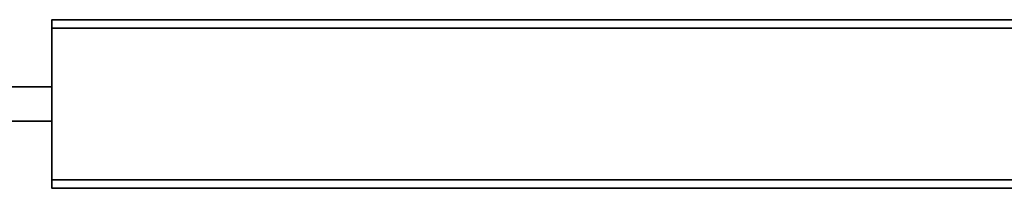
# Model space of a CAD drawing. Header units: millimetres. Extents: x -309 to 8309, y -96 to 57.
# Tile 62 of 95: x 4421 to 4650, y -39 to 0. Entities that reach past the tile are written whole.
import ezdxf

# ---------------------------------------------------------------- set-up
doc = ezdxf.new("R2010")
doc.units = ezdxf.units.MM
doc.layers.add('151', color=7, linetype='Continuous', true_color=0xffffff)

# ---------------------------------------------------------------- blocks, each defined once
blk = doc.blocks.new('UG_SURFACE_010')
at = {"layer": '151', "color": 252, "linetype": 'Continuous', "lineweight": 35}
for points in [[(4428, -15.65, 1), (4428, -15.65, 2016), (4428, 0, 2017), (4428, 0, 2)], [(4428, -39.3, 2017), (4428, 0, 2017), (4428, -15.65, 2016), (4428, -23.65, 2016)], [(4428, 0, 2), (4428, -2), (4428, -15.65, 1)], [(5109, 0, 2), (4428, 0, 2), (4428, 0, 2017), (5109, 0, 2017)], [(4428, 0, 2017), (4428, -39.3, 2017), (5109, -39.3, 2017), (5109, 0, 2017)], [(5109, -2), (4428, -2), (4428, 0, 2), (5109, 0, 2)], [(4428, -2), (4428, -37.3), (4428, -23.65, 1), (4428, -15.65, 1)], [(4428, -2), (5109, -2), (5109, -37.3), (4428, -37.3)], [(4428, -15.65, 1), (4378, -15.65, 1), (4378, -15.65, 2016), (4428, -15.65, 2016)], [(4378, -23.65, 2016), (4428, -23.65, 2016), (4428, -15.65, 2016), (4378, -15.65, 2016)], [(4378, -15.65, 1), (4428, -15.65, 1), (4428, -23.65, 1), (4378, -23.65, 1)], [(4378, -23.65, 1), (4428, -23.65, 1), (4428, -23.65, 2016), (4378, -23.65, 2016)], [(4428, -23.65, 1), (4428, -37.3), (4428, -39.3, 2)], [(4428, -39.3, 2), (4428, -39.3, 2017), (4428, -23.65, 2016), (4428, -23.65, 1)], [(4428, -37.3), (5109, -37.3), (5109, -39.3, 2), (4428, -39.3, 2)], [(4428, -39.3, 2), (5109, -39.3, 2), (5109, -39.3, 2017), (4428, -39.3, 2017)]]:
    blk.add_3dface(points, dxfattribs=at)

msp = doc.modelspace()

# ---------------------------------------------------------------- linework, layer by layer
at = {"layer": '151', "color": 252, "linetype": 'Continuous', "lineweight": 35}
for p, q in [((5109, 0, 2017), (4428, 0, 2017)), ((5109, 0, 2), (4428, 0, 2)), ((4428, 0, 2017), (4428, -39.3, 2017)), ((4428, 0, 2), (4428, -2)), ((4428, 0, 2017), (4428, 0, 2)), ((4428, -2), (5109, -2)), ((4428, -2), (4428, -37.3)), ((4428, -15.65, 2016), (4378, -15.65, 2016)), ((4428, -15.65, 1), (4378, -15.65, 1)), ((4428, -23.65, 1), (4428, -15.65, 1)), ((4428, -15.65, 2016), (4428, -15.65, 1)), ((4428, -23.65, 2016), (4428, -15.65, 2016)), ((4378, -23.65, 1), (4428, -23.65, 1)), ((4378, -23.65, 2016), (4428, -23.65, 2016)), ((4428, -23.65, 2016), (4428, -23.65, 1)), ((5109, -37.3), (4428, -37.3)), ((4428, -37.3), (4428, -39.3, 2)), ((4428, -39.3, 2017), (4428, -39.3, 2)), ((4428, -39.3, 2017), (5109, -39.3, 2017)), ((4428, -39.3, 2), (5109, -39.3, 2))]:
    msp.add_line(p, q, dxfattribs=at)

# ---------------------------------------------------------------- block references
msp.add_blockref('UG_SURFACE_010', (0, 0), dxfattribs=at)

doc.saveas('drawing.dxf')
